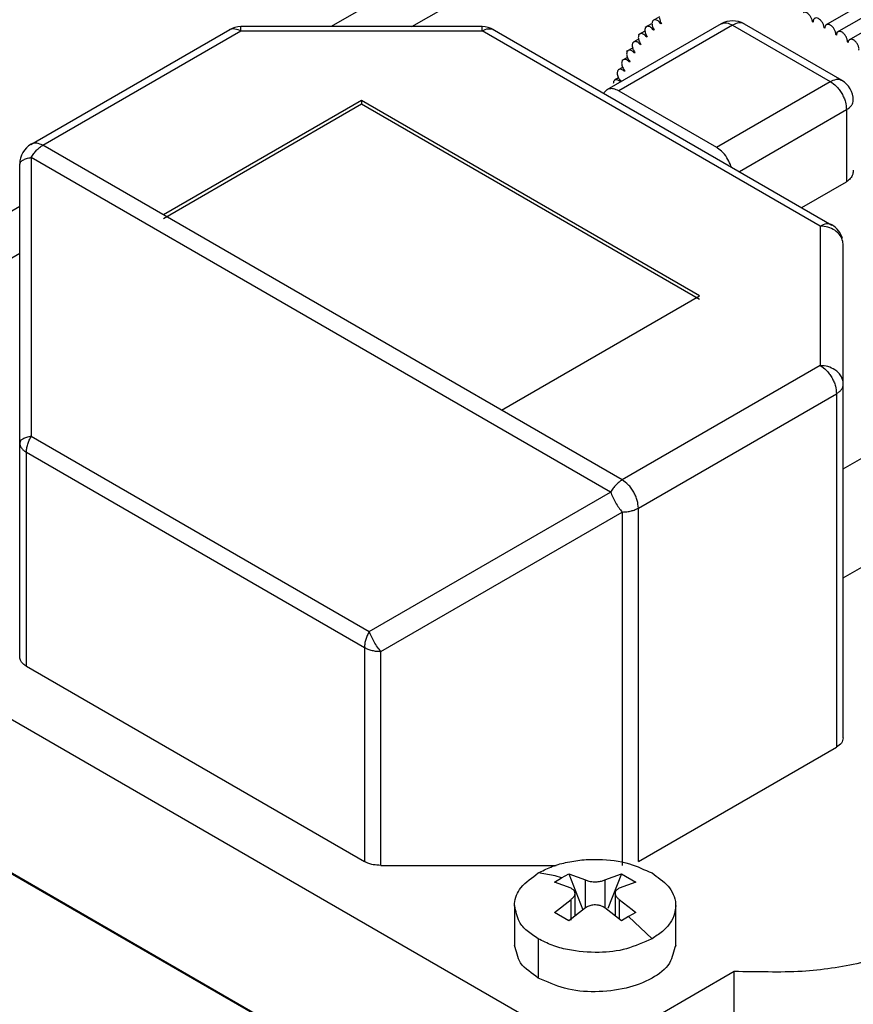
# Model space of a CAD drawing. Header units: millimetres. Extents: x -132 to 793, y -531 to 158.
# Tile 20 of 26: x 324 to 342, y 28 to 49. Entities that reach past the tile are written whole.
import ezdxf

# ---------------------------------------------------------------- set-up
doc = ezdxf.new("R2010")
doc.units = ezdxf.units.MM
doc.header["$LTSCALE"] = 0.330709
doc.layers.add('NoLayerName_001', color=7, linetype='Continuous')

# ---------------------------------------------------------------- blocks, each defined once
blk = doc.blocks.new('JZB_0003')
at = {"layer": 'NoLayerName_001', "color": 7, "linetype": 'Continuous', "lineweight": 25}
for p, q in [((27.432, 27.325), (23.778, 25.215)), ((27.703, 27.181), (24.02, 25.055)), ((24.295, 24.899), (27.968, 27.02)), ((21.514, 25.245), (19.028, 23.81)), ((19.867, 25.171), (20.012, 25.254)), ((20.027, 25.317), (20.18, 25.405)), ((20.216, 25.253), (20.206, 25.245)), ((22.014, 25.245), (24.135, 24.02)), ((23.514, 25.281), (23.498, 25.289)), ((23.514, 25.29), (23.514, 25.281)), ((6.518, 22.629), (10.841, 25.125)), ((6.778, 22.61), (11.081, 25.095)), ((16.324, 25.186), (11.081, 25.186)), ((11.081, 25.095), (16.324, 25.095)), ((23.668, 20.855), (16.324, 25.095)), ((16.537, 25.141), (23.92, 20.878)), ((21.764, 25.22), (19.289, 23.791)), ((19.86, 25.091), (19.71, 25.005)), ((20.057, 25.119), (20.047, 25.109)), ((21.764, 25.22), (23.885, 23.995)), ((23.767, 25.151), (23.75, 25.159)), ((19.722, 24.915), (19.617, 24.855)), ((19.77, 24.804), (19.761, 24.792)), ((19.908, 24.969), (19.898, 24.958)), ((24.02, 25.001), (24.003, 25.014)), ((24.272, 24.842), (24.256, 24.853)), ((19.6, 24.727), (19.454, 24.643)), ((19.643, 24.624), (19.635, 24.612)), ((19.477, 24.518), (19.356, 24.448)), ((19.528, 24.431), (19.52, 24.418)), ((19.374, 24.301), (19.281, 24.247)), ((19.424, 24.224), (19.418, 24.21)), ((19.286, 24.072), (19.197, 24.021)), ((19.333, 24.004), (19.328, 23.989)), ((21.41, 22.566), (23.885, 23.995)), ((19.289, 23.791), (21.41, 22.566)), ((13.703, 23.581), (9.399, 21.097)), ((21.046, 19.341), (13.703, 23.581)), ((13.703, 23.581), (13.703, 23.5)), ((13.703, 23.5), (9.399, 21.015)), ((21.046, 19.26), (13.703, 23.5)), ((21.91, 22.039), (24.239, 23.383)), ((24.239, 23.383), (24.239, 21.817)), ((19.364, 15.343), (6.778, 22.61)), ((6.528, 22.346), (6.528, 16.293)), ((19.114, 15.079), (6.528, 22.346)), ((6.278, 11.5), (6.278, 22.202)), ((23.266, 21.256), (24.239, 21.817)), ((23.668, 20.855), (23.668, 17.828)), ((24.168, 20.445), (24.159, 20.523)), ((24.168, 9.744), (24.168, 20.446)), ((16.743, 16.857), (21.046, 19.341)), ((23.668, 17.828), (19.364, 15.343)), ((24.168, 15.585), (27.42, 17.463)), ((19.718, 14.731), (24.021, 17.215)), ((24.021, 17.215), (24.021, 9.54)), ((6.528, 16.293), (13.872, 12.053)), ((6.424, 15.944), (13.768, 11.704)), ((6.424, 11.296), (6.424, 15.944)), ((13.872, 12.053), (19.114, 15.079)), ((14.122, 11.62), (19.364, 14.646)), ((19.364, 14.646), (19.364, 6.971)), ((19.718, 7.056), (19.718, 14.731)), ((24.168, 13.217), (25.052, 13.728)), ((17.274, 3.685), (0.586, 13.32)), ((13.768, 11.704), (13.768, 7.056)), ((14.122, 6.971), (14.122, 11.62)), ((6.424, 11.296), (13.768, 7.056)), ((17.274, 0.337), (0.586, 9.972)), ((19.718, 7.056), (24.021, 9.54)), ((14.122, 6.971), (17.928, 6.971)), ((21.799, 4.665), (20.102, 3.685)), ((21.799, 1.317), (21.799, 4.665))]:
    blk.add_line(p, q, dxfattribs=at)
for centre, start, end in [((21.764, 24.812), 59.9725, 120.0151), ((11.081, 24.686), 90.013, 120.0151), ((16.324, 24.686), 59.9726, 90.0046), ((23.885, 23.587), 0.1354, 59.9725), ((6.778, 22.202), 120.0151, 179.9368), ((23.668, 20.446), 15.7526, 59.9726)]:
    blk.add_arc(centre, 0.5, start, end, dxfattribs=at)
for points, knots in [([(23.498, 25.289), (23.496, 25.299), (23.495, 25.318), (23.483, 25.357), (23.459, 25.404), (23.422, 25.451), (23.379, 25.484), (23.334, 25.502), (23.308, 25.492), (23.296, 25.489)], [0, 0, 0, 0, 0.028543, 0.0586449, 0.1215466, 0.1835138, 0.2385633, 0.2834948, 0.3191475, 0.3191475, 0.3191475, 0.3191475]), ([(20.047, 25.328), (20.042, 25.323), (20.027, 25.313), (20.014, 25.285), (20.014, 25.263), (20.012, 25.252)], [0, 0, 0, 0, 0.02138763, 0.0516846, 0.08706419, 0.08706419, 0.08706419, 0.08706419]), ([(20.012, 25.252), (20.013, 25.241), (20.014, 25.218), (20.024, 25.185), (20.037, 25.15), (20.051, 25.13), (20.057, 25.119)], [0, 0, 0, 0, 0.0324388, 0.067632, 0.104574, 0.1421557, 0.1421557, 0.1421557, 0.1421557]), ([(20.206, 25.245), (20.196, 25.257), (20.179, 25.282), (20.147, 25.31), (20.114, 25.329), (20.079, 25.34), (20.058, 25.33), (20.047, 25.328)], [0, 0, 0, 0, 0.0460052, 0.0890344, 0.1273795, 0.1599676, 0.1939671, 0.1939671, 0.1939671, 0.1939671]), ([(20.176, 25.379), (20.177, 25.369), (20.178, 25.348), (20.187, 25.316), (20.199, 25.284), (20.211, 25.264), (20.216, 25.253)], [0, 0, 0, 0, 0.0304583, 0.0634169, 0.0980489, 0.1334365, 0.1334365, 0.1334365, 0.1334365]), ([(21.514, 25.245), (21.532, 25.252), (21.57, 25.27), (21.66, 25.27), (21.72, 25.235), (21.764, 25.22)], [0, 0, 0, 0, 0.0600964, 0.123437, 0.2616271, 0.2616271, 0.2616271, 0.2616271]), ([(22.013, 25.245), (22.009, 25.247), (21.974, 25.266), (21.881, 25.278), (21.808, 25.236), (21.764, 25.22)], [0, 0, 0, 0, 0.0132521, 0.1183366, 0.2597717, 0.2597717, 0.2597717, 0.2597717]), ([(23.549, 25.367), (23.54, 25.357), (23.522, 25.345), (23.514, 25.315), (23.514, 25.299), (23.514, 25.29)], [0, 0, 0, 0, 0.03909801, 0.06159564, 0.08795286, 0.08795286, 0.08795286, 0.08795286]), ([(23.75, 25.159), (23.749, 25.169), (23.749, 25.188), (23.738, 25.228), (23.715, 25.276), (23.677, 25.325), (23.635, 25.36), (23.588, 25.379), (23.561, 25.369), (23.549, 25.367)], [0, 0, 0, 0, 0.0284362, 0.0586414, 0.1223808, 0.185782, 0.2424236, 0.2886967, 0.3264216, 0.3264216, 0.3264216, 0.3264216]), ([(24.003, 25.014), (24.003, 25.023), (24.003, 25.043), (23.996, 25.073), (23.985, 25.102), (23.965, 25.141), (23.933, 25.183), (23.89, 25.22), (23.843, 25.241), (23.814, 25.231), (23.801, 25.228)], [0, 0, 0, 0, 0.028349, 0.0586732, 0.090588, 0.1234108, 0.1882991, 0.2465533, 0.294144, 0.3334769, 0.3334769, 0.3334769, 0.3334769]), ([(10.831, 25.119), (10.85, 25.126), (10.888, 25.145), (10.978, 25.144), (11.038, 25.11), (11.081, 25.095)], [0, 0, 0, 0, 0.0600828, 0.1234253, 0.2616266, 0.2616266, 0.2616266, 0.2616266]), ([(11.081, 25.095), (11.081, 25.119), (11.081, 25.149), (11.081, 25.179), (11.081, 25.185)], [0, 0, 0, 0, 0.07247839, 0.09055274, 0.09055274, 0.09055274, 0.09055274]), ([(16.324, 25.095), (16.324, 25.111), (16.324, 25.138), (16.324, 25.169), (16.324, 25.183), (16.324, 25.186)], [0, 0, 0, 0, 0.04958142, 0.08128064, 0.09175078, 0.09175078, 0.09175078, 0.09175078]), ([(16.324, 25.095), (16.368, 25.11), (16.434, 25.153), (16.508, 25.138), (16.533, 25.136)], [0, 0, 0, 0, 0.1414361, 0.2170135, 0.2170135, 0.2170135, 0.2170135]), ([(16.533, 25.136), (16.542, 25.133), (16.556, 25.129), (16.569, 25.122), (16.573, 25.12)], [0, 0, 0, 0, 0.03036382, 0.04361649, 0.04361649, 0.04361649, 0.04361649]), ([(19.75, 25.027), (19.744, 25.022), (19.729, 25.011), (19.717, 24.983), (19.716, 24.962), (19.715, 24.951)], [0, 0, 0, 0, 0.02401169, 0.05322866, 0.08710899, 0.08710899, 0.08710899, 0.08710899]), ([(19.898, 24.958), (19.889, 24.969), (19.872, 24.991), (19.84, 25.015), (19.809, 25.031), (19.777, 25.038), (19.759, 25.03), (19.75, 25.027)], [0, 0, 0, 0, 0.0431096, 0.0828919, 0.1181103, 0.1481849, 0.1768879, 0.1768879, 0.1768879, 0.1768879]), ([(19.893, 25.185), (19.887, 25.18), (19.873, 25.17), (19.86, 25.142), (19.859, 25.12), (19.858, 25.109)], [0, 0, 0, 0, 0.02270033, 0.05246046, 0.08709229, 0.08709229, 0.08709229, 0.08709229]), ([(19.858, 25.109), (19.859, 25.097), (19.86, 25.073), (19.871, 25.038), (19.886, 25.002), (19.901, 24.98), (19.908, 24.969)], [0, 0, 0, 0, 0.0344284, 0.0718687, 0.111112, 0.1508342, 0.1508342, 0.1508342, 0.1508342]), ([(20.047, 25.109), (20.037, 25.121), (20.02, 25.144), (19.988, 25.17), (19.956, 25.187), (19.923, 25.197), (19.903, 25.188), (19.893, 25.185)], [0, 0, 0, 0, 0.0445824, 0.0859913, 0.122761, 0.1540735, 0.1854122, 0.1854122, 0.1854122, 0.1854122]), ([(23.801, 25.228), (23.796, 25.224), (23.785, 25.218), (23.774, 25.199), (23.766, 25.177), (23.767, 25.16), (23.767, 25.151)], [0, 0, 0, 0, 0.01927945, 0.03953301, 0.06243977, 0.08938816, 0.08938816, 0.08938816, 0.08938816]), ([(24.054, 25.075), (24.05, 25.072), (24.039, 25.066), (24.028, 25.049), (24.02, 25.027), (24.02, 25.01), (24.02, 25.001)], [0, 0, 0, 0, 0.01610353, 0.03625565, 0.05903218, 0.08599127, 0.08599127, 0.08599127, 0.08599127]), ([(24.256, 24.853), (24.256, 24.862), (24.257, 24.882), (24.251, 24.911), (24.241, 24.941), (24.221, 24.98), (24.196, 25.016), (24.167, 25.046), (24.144, 25.064), (24.121, 25.075), (24.091, 25.085), (24.069, 25.077), (24.054, 25.075)], [0, 0, 0, 0, 0.0278544, 0.057889, 0.0897472, 0.122736, 0.1885054, 0.2195556, 0.2482644, 0.2742157, 0.2975876, 0.3409627, 0.3409627, 0.3409627, 0.3409627]), ([(19.617, 24.854), (19.611, 24.849), (19.596, 24.838), (19.584, 24.81), (19.584, 24.789), (19.582, 24.778)], [0, 0, 0, 0, 0.02532118, 0.05398936, 0.08711745, 0.08711745, 0.08711745, 0.08711745]), ([(19.761, 24.792), (19.751, 24.802), (19.735, 24.823), (19.704, 24.846), (19.673, 24.859), (19.643, 24.865), (19.626, 24.857), (19.617, 24.854)], [0, 0, 0, 0, 0.0415935, 0.0797478, 0.1134426, 0.1423184, 0.1684096, 0.1684096, 0.1684096, 0.1684096]), ([(19.715, 24.951), (19.716, 24.939), (19.717, 24.913), (19.729, 24.876), (19.746, 24.838), (19.762, 24.815), (19.77, 24.804)], [0, 0, 0, 0, 0.036426, 0.0761236, 0.1176546, 0.1594542, 0.1594542, 0.1594542, 0.1594542]), ([(24.306, 24.906), (24.299, 24.9), (24.284, 24.891), (24.274, 24.866), (24.274, 24.85), (24.272, 24.842)], [0, 0, 0, 0, 0.02883221, 0.05054758, 0.07617765, 0.07617765, 0.07617765, 0.07617765]), ([(24.507, 24.678), (24.508, 24.687), (24.51, 24.706), (24.505, 24.735), (24.496, 24.764), (24.478, 24.804), (24.454, 24.84), (24.426, 24.871), (24.404, 24.89), (24.38, 24.903), (24.348, 24.916), (24.323, 24.908), (24.306, 24.906)], [0, 0, 0, 0, 0.0269469, 0.0561959, 0.0874503, 0.1200498, 0.1857521, 0.21713, 0.2463872, 0.2730319, 0.297119, 0.3475417, 0.3475417, 0.3475417, 0.3475417]), ([(19.497, 24.667), (19.49, 24.661), (19.475, 24.65), (19.464, 24.622), (19.463, 24.602), (19.462, 24.591)], [0, 0, 0, 0, 0.02659973, 0.05471353, 0.08708954, 0.08708954, 0.08708954, 0.08708954]), ([(19.462, 24.591), (19.463, 24.578), (19.465, 24.549), (19.479, 24.508), (19.499, 24.467), (19.519, 24.443), (19.528, 24.431)], [0, 0, 0, 0, 0.0404339, 0.0846619, 0.1307042, 0.1764341, 0.1764341, 0.1764341, 0.1764341]), ([(19.635, 24.612), (19.625, 24.621), (19.609, 24.641), (19.578, 24.661), (19.548, 24.674), (19.52, 24.678), (19.504, 24.67), (19.497, 24.667)], [0, 0, 0, 0, 0.0400415, 0.0765722, 0.1087748, 0.1364927, 0.1600244, 0.1600244, 0.1600244, 0.1600244]), ([(19.582, 24.778), (19.584, 24.765), (19.585, 24.739), (19.599, 24.699), (19.617, 24.66), (19.635, 24.636), (19.643, 24.624)], [0, 0, 0, 0, 0.0384283, 0.0803894, 0.1241885, 0.1679935, 0.1679935, 0.1679935, 0.1679935]), ([(19.388, 24.467), (19.381, 24.46), (19.366, 24.449), (19.355, 24.421), (19.354, 24.401), (19.353, 24.39)], [0, 0, 0, 0, 0.02793164, 0.05548621, 0.08711214, 0.08711214, 0.08711214, 0.08711214]), ([(19.353, 24.39), (19.355, 24.376), (19.356, 24.347), (19.372, 24.303), (19.394, 24.261), (19.415, 24.236), (19.424, 24.224)], [0, 0, 0, 0, 0.0424405, 0.0889353, 0.1371903, 0.1847563, 0.1847563, 0.1847563, 0.1847563]), ([(19.52, 24.418), (19.511, 24.426), (19.494, 24.444), (19.465, 24.463), (19.436, 24.474), (19.409, 24.476), (19.394, 24.469), (19.388, 24.467)], [0, 0, 0, 0, 0.0384608, 0.0733779, 0.1041234, 0.1307255, 0.1516644, 0.1516644, 0.1516644, 0.1516644]), ([(19.291, 24.253), (19.284, 24.246), (19.268, 24.234), (19.258, 24.206), (19.257, 24.187), (19.256, 24.176)], [0, 0, 0, 0, 0.02926727, 0.0562565, 0.08713168, 0.08713168, 0.08713168, 0.08713168]), ([(19.256, 24.176), (19.258, 24.162), (19.26, 24.13), (19.277, 24.085), (19.3, 24.041), (19.323, 24.017), (19.333, 24.004)], [0, 0, 0, 0, 0.0444503, 0.0932105, 0.1436426, 0.1929487, 0.1929487, 0.1929487, 0.1929487]), ([(19.418, 24.21), (19.409, 24.218), (19.392, 24.234), (19.363, 24.251), (19.335, 24.26), (19.31, 24.262), (19.296, 24.255), (19.291, 24.253)], [0, 0, 0, 0, 0.0368587, 0.0701775, 0.0995039, 0.125033, 0.1433932, 0.1433932, 0.1433932, 0.1433932]), ([(19.206, 24.026), (19.199, 24.019), (19.183, 24.007), (19.173, 23.979), (19.173, 23.96), (19.172, 23.95)], [0, 0, 0, 0, 0.03060677, 0.0570248, 0.08714864, 0.08714864, 0.08714864, 0.08714864]), ([(19.328, 23.989), (19.319, 23.996), (19.302, 24.012), (19.274, 24.027), (19.247, 24.034), (19.223, 24.034), (19.211, 24.028), (19.206, 24.026)], [0, 0, 0, 0, 0.035243, 0.0669843, 0.0949334, 0.1194333, 0.1352277, 0.1352277, 0.1352277, 0.1352277]), ([(23.885, 23.995), (23.929, 24.011), (24.003, 24.054), (24.096, 24.041), (24.131, 24.022), (24.135, 24.02)], [0, 0, 0, 0, 0.1414357, 0.2465202, 0.2605823, 0.2605823, 0.2605823, 0.2605823]), ([(23.885, 23.995), (23.928, 23.961), (24.003, 23.912), (24.081, 23.817), (24.137, 23.732), (24.182, 23.642), (24.226, 23.527), (24.23, 23.438), (24.239, 23.383)], [0, 0, 0, 0, 0.1664672, 0.2642026, 0.3668403, 0.469478, 0.5672134, 0.7336806, 0.7336806, 0.7336806, 0.7336806]), ([(19.036, 23.815), (19.019, 23.799), (18.989, 23.779), (18.973, 23.748), (18.967, 23.738)], [0, 0, 0, 0, 0.0707322, 0.1047311, 0.1047311, 0.1047311, 0.1047311]), ([(19.289, 23.791), (19.252, 23.806), (19.202, 23.838), (19.122, 23.84), (19.071, 23.836), (19.044, 23.819), (19.036, 23.815)], [0, 0, 0, 0, 0.1195969, 0.1694152, 0.2390077, 0.2651427, 0.2651427, 0.2651427, 0.2651427]), ([(24.239, 23.383), (24.274, 23.413), (24.333, 23.447), (24.379, 23.526), (24.381, 23.568), (24.385, 23.588)], [0, 0, 0, 0, 0.13819, 0.2015305, 0.2626601, 0.2626601, 0.2626601, 0.2626601]), ([(6.778, 22.61), (6.735, 22.626), (6.675, 22.66), (6.584, 22.66), (6.547, 22.642), (6.528, 22.635)], [0, 0, 0, 0, 0.1382192, 0.2015723, 0.2615952, 0.2615952, 0.2615952, 0.2615952]), ([(6.528, 22.346), (6.546, 22.374), (6.58, 22.43), (6.642, 22.502), (6.707, 22.565), (6.756, 22.595), (6.778, 22.61)], [0, 0, 0, 0, 0.0986719, 0.1953841, 0.2859409, 0.3672374, 0.3672374, 0.3672374, 0.3672374]), ([(21.732, 22.141), (21.726, 22.158), (21.702, 22.227), (21.64, 22.347), (21.539, 22.479), (21.447, 22.538), (21.41, 22.566)], [0, 0, 0, 0, 0.0528968, 0.217633, 0.4045801, 0.543627, 0.543627, 0.543627, 0.543627]), ([(6.278, 22.202), (6.283, 22.216), (6.291, 22.254), (6.352, 22.291), (6.43, 22.325), (6.494, 22.338), (6.528, 22.346)], [0, 0, 0, 0, 0.0454949, 0.110556, 0.1989385, 0.3041909, 0.3041909, 0.3041909, 0.3041909]), ([(24.385, 22.067), (24.38, 22.038), (24.378, 21.971), (24.323, 21.881), (24.265, 21.84), (24.239, 21.817)], [0, 0, 0, 0, 0.0896303, 0.1973737, 0.3012389, 0.3012389, 0.3012389, 0.3012389]), ([(23.918, 20.879), (23.913, 20.882), (23.879, 20.901), (23.786, 20.913), (23.712, 20.87), (23.668, 20.855)], [0, 0, 0, 0, 0.014062, 0.1191469, 0.260583, 0.260583, 0.260583, 0.260583]), ([(23.984, 20.763), (23.934, 20.786), (23.837, 20.847), (23.723, 20.847), (23.668, 20.855)], [0, 0, 0, 0, 0.1659832, 0.3328628, 0.3328628, 0.3328628, 0.3328628]), ([(24.159, 20.523), (24.139, 20.565), (24.112, 20.667), (24.023, 20.725), (23.984, 20.763)], [0, 0, 0, 0, 0.1392158, 0.3017844, 0.3017844, 0.3017844, 0.3017844]), ([(23.668, 17.828), (23.711, 17.793), (23.786, 17.745), (23.864, 17.649), (23.92, 17.565), (23.964, 17.474), (24.009, 17.359), (24.013, 17.27), (24.021, 17.215)], [0, 0, 0, 0, 0.1664837, 0.2642248, 0.3668647, 0.4695003, 0.5672301, 0.7336809, 0.7336809, 0.7336809, 0.7336809]), ([(23.984, 17.736), (23.934, 17.759), (23.837, 17.82), (23.723, 17.82), (23.668, 17.828)], [0, 0, 0, 0, 0.1659837, 0.3328638, 0.3328638, 0.3328638, 0.3328638]), ([(24.168, 17.42), (24.165, 17.446), (24.163, 17.503), (24.127, 17.587), (24.07, 17.671), (24.012, 17.712), (23.984, 17.736)], [0, 0, 0, 0, 0.0801532, 0.1697999, 0.2699248, 0.3801323, 0.3801323, 0.3801323, 0.3801323]), ([(24.021, 17.215), (24.041, 17.229), (24.081, 17.253), (24.127, 17.302), (24.162, 17.358), (24.164, 17.4), (24.168, 17.42)], [0, 0, 0, 0, 0.0711206, 0.138879, 0.2022207, 0.2623196, 0.2623196, 0.2623196, 0.2623196]), ([(6.528, 16.293), (6.494, 16.284), (6.43, 16.272), (6.352, 16.237), (6.291, 16.2), (6.283, 16.162), (6.278, 16.148)], [0, 0, 0, 0, 0.1052524, 0.1936348, 0.2586959, 0.3041909, 0.3041909, 0.3041909, 0.3041909]), ([(6.425, 15.944), (6.427, 15.971), (6.428, 16.03), (6.451, 16.118), (6.482, 16.207), (6.514, 16.264), (6.528, 16.293)], [0, 0, 0, 0, 0.0830436, 0.1744218, 0.2706577, 0.3674865, 0.3674865, 0.3674865, 0.3674865]), ([(6.278, 16.148), (6.281, 16.13), (6.283, 16.089), (6.316, 16.034), (6.362, 15.983), (6.404, 15.958), (6.425, 15.944)], [0, 0, 0, 0, 0.0566113, 0.118394, 0.1871516, 0.2625314, 0.2625314, 0.2625314, 0.2625314]), ([(19.364, 15.343), (19.342, 15.328), (19.293, 15.298), (19.228, 15.235), (19.166, 15.163), (19.132, 15.107), (19.114, 15.079)], [0, 0, 0, 0, 0.0812965, 0.1718533, 0.2685654, 0.3672373, 0.3672373, 0.3672373, 0.3672373]), ([(19.718, 14.731), (19.71, 14.786), (19.705, 14.875), (19.661, 14.99), (19.616, 15.081), (19.56, 15.165), (19.483, 15.26), (19.408, 15.309), (19.364, 15.343)], [0, 0, 0, 0, 0.1664872, 0.2642366, 0.3668889, 0.4695398, 0.5672852, 0.7337597, 0.7337597, 0.7337597, 0.7337597]), ([(19.114, 15.079), (19.129, 15.043), (19.158, 14.964), (19.219, 14.851), (19.286, 14.742), (19.34, 14.678), (19.365, 14.646)], [0, 0, 0, 0, 0.1195749, 0.2513863, 0.3831976, 0.5027725, 0.5027725, 0.5027725, 0.5027725]), ([(19.364, 14.646), (19.399, 14.648), (19.466, 14.649), (19.561, 14.668), (19.646, 14.693), (19.695, 14.72), (19.718, 14.731)], [0, 0, 0, 0, 0.1026392, 0.200375, 0.2893222, 0.3672387, 0.3672387, 0.3672387, 0.3672387]), ([(13.872, 12.053), (13.857, 12.024), (13.826, 11.968), (13.794, 11.878), (13.772, 11.79), (13.77, 11.732), (13.768, 11.704)], [0, 0, 0, 0, 0.0968287, 0.1930647, 0.2844429, 0.3674865, 0.3674865, 0.3674865, 0.3674865]), ([(14.122, 11.619), (14.097, 11.651), (14.044, 11.715), (13.976, 11.824), (13.916, 11.937), (13.887, 12.016), (13.872, 12.053)], [0, 0, 0, 0, 0.1195749, 0.2513862, 0.3831976, 0.5027725, 0.5027725, 0.5027725, 0.5027725]), ([(13.768, 11.704), (13.793, 11.692), (13.845, 11.664), (13.932, 11.64), (14.025, 11.622), (14.09, 11.621), (14.122, 11.619)], [0, 0, 0, 0, 0.083037, 0.1744052, 0.2706299, 0.3674482, 0.3674482, 0.3674482, 0.3674482]), ([(6.424, 11.296), (6.4, 11.314), (6.355, 11.342), (6.295, 11.409), (6.288, 11.468), (6.278, 11.5)], [0, 0, 0, 0, 0.0901956, 0.160087, 0.2611688, 0.2611688, 0.2611688, 0.2611688]), ([(24.168, 9.744), (24.154, 9.706), (24.141, 9.612), (24.056, 9.57), (24.021, 9.54)], [0, 0, 0, 0, 0.1238684, 0.2598316, 0.2598316, 0.2598316, 0.2598316]), ([(14.122, 6.971), (14.066, 6.977), (13.977, 6.979), (13.858, 7.011), (13.799, 7.042), (13.768, 7.056)], [0, 0, 0, 0, 0.1684204, 0.2651343, 0.3669178, 0.3669178, 0.3669178, 0.3669178]), ([(26.537, 5.604), (26.232, 5.462), (25.6, 5.128), (24.497, 4.82), (23.212, 4.62), (22.291, 4.667), (21.799, 4.665)], [0, 0, 0, 0, 1.008921, 2.136236, 3.416487, 4.892601, 4.892601, 4.892601, 4.892601])]:
    blk.add_open_spline(points, degree=3, knots=knots, dxfattribs=at)

msp = doc.modelspace()

# ---------------------------------------------------------------- linework, layer by layer
at = {"layer": 'NoLayerName_001', "color": 7, "linetype": 'Continuous', "lineweight": 25}
for p, q in [((381.9335, 79.0141), (330.5185, 49.3296)), ((332.2759, 49.3296), (383.4335, 78.8655)), ((323.7555, 45.425), (311.137, 38.1397)), ((312.0157, 37.6324), (323.7555, 44.4104)), ((302.8233, 42.9396), (350.9066, 15.1787)), ((335.3884, 30.8873), (335.0169, 30.9513)), ((335.3718, 30.7543), (335.5263, 30.8467)), ((335.5259, 30.8491), (335.3884, 30.8873)), ((335.5263, 30.8467), (335.6829, 30.9339)), ((335.6829, 30.9339), (336.0422, 30.7991)), ((335.6829, 30.9339), (335.9865, 30.1515)), ((336.0422, 30.1949), (336.0422, 30.7991)), ((336.4664, 30.7991), (336.8257, 30.9339)), ((336.4664, 30.7991), (336.4664, 30.2039)), ((336.8257, 30.9339), (336.5324, 30.178)), ((336.8257, 30.9339), (337.1368, 30.7543)), ((335.731, 30.6195), (335.3718, 30.7543)), ((337.1368, 30.7543), (336.7775, 30.6195)), ((335.3718, 30.0945), (335.731, 30.3746)), ((335.731, 29.9258), (335.731, 30.3746)), ((335.8189, 30.0209), (335.8189, 30.5481)), ((336.6897, 30.5481), (336.6897, 30.0209)), ((336.7775, 30.3746), (337.0615, 30.1573)), ((336.7775, 30.3746), (336.7775, 29.9524)), ((334.5043, 30.2414), (334.5043, 29.3539)), ((336.0422, 30.1949), (335.6829, 29.9149)), ((336.8257, 29.9149), (336.4664, 30.1949)), ((337.0615, 30.1573), (337.1368, 30.0945)), ((338.0043, 29.3539), (338.0043, 30.2414)), ((335.6829, 29.9149), (335.3718, 30.0945)), ((336.9823, 30.0061), (336.8257, 29.9149)), ((337.1368, 30.0945), (336.9823, 30.0061)), ((336.9827, 30.008), (337.4917, 29.5224)), ((335.0169, 29.5224), (335.0169, 28.6685))]:
    msp.add_line(p, q, dxfattribs=at)
for points, knots in [([(335.0169, 30.9513), (335.1079, 30.9942), (335.2965, 31.0955), (335.6196, 31.1849), (335.9698, 31.2419), (336.4355, 31.2547), (336.9657, 31.1995), (337.3277, 31.0179), (337.4917, 30.9513)], [0, 0, 0, 0, 0.301984, 0.6396253, 0.9995983, 1.3642029, 2.0372798, 2.5683671, 2.5683671, 2.5683671, 2.5683671]), ([(334.5043, 30.2403), (334.505, 30.2557), (334.5083, 30.3936), (334.6335, 30.6967), (334.8917, 30.8438), (335.0169, 30.9513)], [0, 0, 0, 0, 0.04638207, 0.41417772, 0.90920066, 0.90920066, 0.90920066, 0.90920066]), ([(336.0422, 30.7991), (336.0662, 30.7914), (336.1115, 30.7741), (336.1802, 30.7632), (336.2427, 30.7594), (336.3131, 30.7614), (336.3885, 30.7711), (336.4419, 30.7913), (336.4664, 30.7991)], [0, 0, 0, 0, 0.07568737, 0.14494945, 0.2076846, 0.26328506, 0.35642603, 0.43377781, 0.43377781, 0.43377781, 0.43377781]), ([(337.4917, 30.9513), (337.607, 30.8566), (337.8618, 30.7098), (338.0009, 30.4069), (338.0037, 30.2524), (338.0043, 30.2373)], [0, 0, 0, 0, 0.44763382, 0.86617015, 0.91133688, 0.91133688, 0.91133688, 0.91133688]), ([(335.8189, 30.5086), (335.816, 30.5221), (335.8144, 30.5517), (335.7808, 30.5922), (335.7485, 30.608), (335.731, 30.6195)], [0, 0, 0, 0, 0.04149318, 0.0862796, 0.14903455, 0.14903455, 0.14903455, 0.14903455]), ([(336.7775, 30.6195), (336.7598, 30.6077), (336.723, 30.59), (336.6919, 30.5462), (336.6908, 30.5178), (336.6897, 30.5091)], [0, 0, 0, 0, 0.06387186, 0.12200411, 0.14825751, 0.14825751, 0.14825751, 0.14825751]), ([(335.731, 30.3746), (335.7488, 30.3911), (335.7852, 30.419), (335.8162, 30.4685), (335.8178, 30.4996), (335.8189, 30.5086)], [0, 0, 0, 0, 0.07281734, 0.13808769, 0.16527389, 0.16527389, 0.16527389, 0.16527389]), ([(336.6897, 30.5091), (336.6925, 30.4948), (336.6949, 30.4627), (336.728, 30.4156), (336.7601, 30.3908), (336.7775, 30.3746)], [0, 0, 0, 0, 0.04376375, 0.09442929, 0.16595503, 0.16595503, 0.16595503, 0.16595503]), ([(335.0169, 29.5224), (334.9365, 29.5804), (334.78, 29.6764), (334.5634, 29.9089), (334.5395, 30.1239), (334.5043, 30.2403)], [0, 0, 0, 0, 0.29709814, 0.55326787, 0.91787391, 0.91787391, 0.91787391, 0.91787391]), ([(336.4664, 30.1949), (336.4424, 30.2074), (336.3991, 30.2345), (336.329, 30.2527), (336.266, 30.2587), (336.1949, 30.2556), (336.1174, 30.239), (336.0667, 30.2076), (336.0422, 30.1949)], [0, 0, 0, 0, 0.08115303, 0.15199221, 0.21490439, 0.27053617, 0.36526737, 0.44812793, 0.44812793, 0.44812793, 0.44812793]), ([(338.0043, 30.2373), (337.9965, 30.1823), (337.9903, 30.0491), (337.8854, 29.8543), (337.7178, 29.665), (337.566, 29.575), (337.4917, 29.5224)], [0, 0, 0, 0, 0.1669015, 0.39439853, 0.64560634, 0.91869725, 0.91869725, 0.91869725, 0.91869725]), ([(337.4917, 29.5224), (337.3055, 29.4502), (336.944, 29.2709), (336.3093, 29.208), (335.7639, 29.2518), (335.319, 29.3686), (335.1172, 29.4761), (335.0169, 29.5224)], [0, 0, 0, 0, 0.5992157, 1.1969563, 1.8842901, 2.2354774, 2.5671014, 2.5671014, 2.5671014, 2.5671014]), ([(335.0169, 28.6685), (334.8901, 28.7794), (334.5905, 28.9307), (334.5484, 29.2557), (334.5043, 29.383)], [0, 0, 0, 0, 0.50504841, 0.90925782, 0.90925782, 0.90925782, 0.90925782]), ([(338.0043, 29.383), (337.9588, 29.2538), (337.906, 28.9395), (337.4648, 28.6254), (336.9104, 28.4206), (336.2583, 28.3512), (335.5974, 28.4066), (335.2088, 28.5954), (335.0169, 28.6685)], [0, 0, 0, 0, 0.4108805, 0.9091851, 1.5155834, 2.1922438, 2.8573349, 3.4736807, 3.4736807, 3.4736807, 3.4736807])]:
    msp.add_open_spline(points, degree=3, knots=knots, dxfattribs=at)

# ---------------------------------------------------------------- block references
at = {"layer": 'NoLayerName_001', "color": 0}
msp.add_blockref('JZB_0003', (317.4775, 24.1433), dxfattribs=at)

doc.saveas('drawing.dxf')
